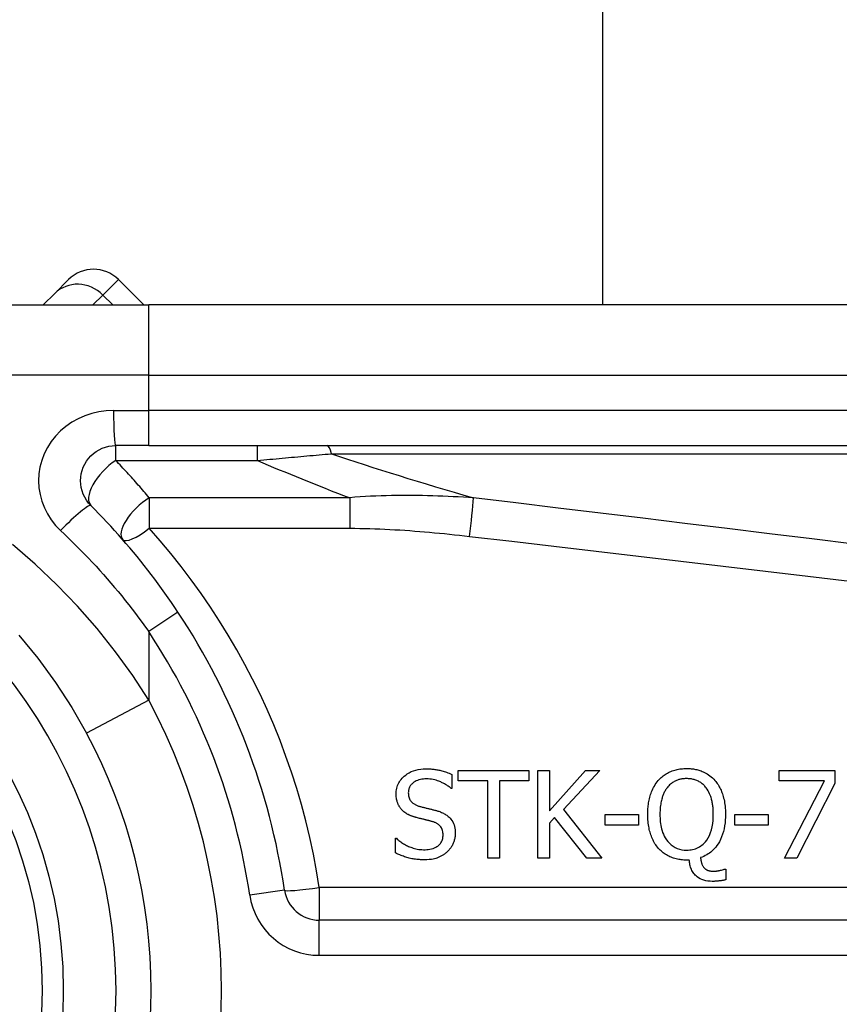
# Model space of a CAD drawing. Header units: inches. Extents: x 4 to 134, y 7 to 73.
# Tile 27 of 104: x 26.637 to 27.096, y 20.013 to 20.564. Entities that reach past the tile are written whole.
import ezdxf

# ---------------------------------------------------------------- set-up
doc = ezdxf.new("R2010")
doc.units = ezdxf.units.IN
doc.header["$MEASUREMENT"] = 0
doc.layers.add('Visible Edges(ANSI)', color=7, linetype='Continuous', lineweight=25)
doc.layers.add('Visible Tangent Edges(ANSI)', color=7, linetype='Continuous', lineweight=25)

msp = doc.modelspace()

# ---------------------------------------------------------------- linework, layer by layer
at = {"layer": 'Visible Edges(ANSI)'}
for p, q in [((26.9631516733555, 20.40428277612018), (26.9631516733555, 46.9395662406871)), ((26.65638026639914, 20.41070561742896), (26.66419470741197, 20.41852005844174)), ((26.70627083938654, 20.40428277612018), (26.69203355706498, 20.41852005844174)), ((26.65638026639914, 20.41070561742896), (26.64995742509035, 20.40428277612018)), ((26.47172522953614, 20.40428277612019), (26.70898524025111, 20.40428277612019)), ((27.35804931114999, 20.40428277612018), (26.7089852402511, 20.40428277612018)), ((26.70898524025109, 20.32554261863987), (26.69055672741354, 20.32554261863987)), ((26.70898524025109, 20.32554261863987), (27.35804931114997, 20.32554261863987)), ((26.87868531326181, 20.14135904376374), (26.87868531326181, 20.13354248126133)), ((26.8822346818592, 20.14367212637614), (26.92179618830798, 20.14367212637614)), ((26.8822346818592, 20.13784955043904), (26.8822346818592, 20.14367212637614)), ((26.92179618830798, 20.14367212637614), (26.92179618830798, 20.13784955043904)), ((26.9267812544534, 20.09445952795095), (26.9267812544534, 20.14367212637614)), ((26.9267812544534, 20.14367212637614), (26.93332166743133, 20.14367212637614)), ((26.93332166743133, 20.14367212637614), (26.93332166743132, 20.12105986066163)), ((26.93332166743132, 20.12105986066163), (26.95350122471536, 20.14367212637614)), ((26.96147733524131, 20.14367212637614), (26.94109837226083, 20.12169795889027)), ((26.95350122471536, 20.14367212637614), (26.96147733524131, 20.14367212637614)), ((27.0618965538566, 20.13788944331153), (27.0618965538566, 20.14367212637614)), ((27.0618965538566, 20.14367212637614), (27.0931230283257, 20.14367212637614)), ((27.0931230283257, 20.14367212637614), (27.0931230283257, 20.13629424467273)), ((26.89874523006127, 20.13784955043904), (26.8822346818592, 20.13784955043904)), ((26.89874523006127, 20.09445952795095), (26.89874523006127, 20.13784955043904)), ((26.92179618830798, 20.13784955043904), (26.9052856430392, 20.13784955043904)), ((26.9052856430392, 20.13784955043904), (26.9052856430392, 20.09445952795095)), ((27.08730047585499, 20.13788944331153), (27.0618965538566, 20.13788944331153)), ((27.06480784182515, 20.09445952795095), (27.08730047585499, 20.13788944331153)), ((27.0931230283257, 20.13629424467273), (27.07182680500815, 20.09445952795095)), ((26.87868531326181, 20.13354248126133), (26.87820674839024, 20.13354248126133)), ((26.94109837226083, 20.12169795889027), (26.9626737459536, 20.09445952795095)), ((26.96458801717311, 20.1130039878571), (26.96458801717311, 20.11898608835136)), ((26.96458801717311, 20.11898608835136), (26.98321223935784, 20.11898608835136)), ((26.98321223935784, 20.11898608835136), (26.98321223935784, 20.1130039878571)), ((27.03705097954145, 20.1130039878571), (27.03705097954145, 20.11898608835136)), ((27.03705097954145, 20.11898608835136), (27.05567518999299, 20.11898608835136)), ((27.05567518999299, 20.11898608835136), (27.05567518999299, 20.1130039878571)), ((26.93619306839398, 20.11735094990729), (26.93332166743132, 20.11412065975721)), ((26.93332166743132, 20.11412065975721), (26.93332166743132, 20.09445952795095)), ((26.95417919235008, 20.09445952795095), (26.93619306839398, 20.11735094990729)), ((26.98321223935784, 20.1130039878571), (26.96458801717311, 20.1130039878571)), ((27.05567518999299, 20.1130039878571), (27.03705097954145, 20.1130039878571)), ((26.84713979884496, 20.10562610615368), (26.84761836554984, 20.10562610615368)), ((26.84713979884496, 20.09741070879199), (26.84713979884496, 20.10562610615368)), ((26.9052856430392, 20.09445952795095), (26.89874523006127, 20.09445952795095)), ((26.93332166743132, 20.09445952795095), (26.9267812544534, 20.09445952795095)), ((26.9626737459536, 20.09445952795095), (26.95417919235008, 20.09445952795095)), ((27.01160718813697, 20.09342264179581), (27.01009172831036, 20.09342264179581)), ((27.07182680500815, 20.09445952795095), (27.06480784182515, 20.09445952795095)), ((27.03114865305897, 20.08835779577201), (27.03202602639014, 20.08835779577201)), ((27.03202602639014, 20.08835779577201), (27.03202602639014, 20.08241558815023)), ((27.45647450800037, 20.05978277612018), (26.80449396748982, 20.05978277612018))]:
    msp.add_line(p, q, dxfattribs=at)
at = {"layer": 'Visible Edges(ANSI)', "flags": 128}
for points in [[(26.67664143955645, 20.2919340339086), (26.67535632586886, 20.29335745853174), (26.67421766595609, 20.29490595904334), (26.67323282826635, 20.29656193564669), (26.67240915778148, 20.2983078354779), (26.67175403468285, 20.30012615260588), (26.67127481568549, 20.30199933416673), (26.67097885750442, 20.30390982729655), (26.67087352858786, 20.30584007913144), (26.67096591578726, 20.30777225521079), (26.67125562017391, 20.30968659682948), (26.6717340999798, 20.31156465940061), (26.67239237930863, 20.31338846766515), (26.67322154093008, 20.31514028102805), (26.67421262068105, 20.31680207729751), (26.6753566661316, 20.31835592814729), (26.67664473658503, 20.31978399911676), (26.67806829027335, 20.32107277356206), (26.67961533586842, 20.3222184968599), (26.68126938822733, 20.32321065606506), (26.68301384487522, 20.32403864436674), (26.68483209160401, 20.32469185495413), (26.68671042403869, 20.32516230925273), (26.68862791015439, 20.32544700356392), (26.69055673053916, 20.3255426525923)], [(26.72540101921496, 20.2322694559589), (26.72361517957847, 20.23494349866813), (26.72180599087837, 20.23760393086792), (26.71997368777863, 20.24025037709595), (26.71811852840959, 20.24288241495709), (26.71624073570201, 20.24549966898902), (26.71434057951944, 20.24810176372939), (26.71241829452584, 20.25068837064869), (26.71047412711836, 20.2532589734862), (26.70850832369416, 20.25581329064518), (26.70652118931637, 20.2583508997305), (26.70451301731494, 20.26087147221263), (26.70248414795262, 20.26337463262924), (26.70043488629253, 20.26586005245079), (26.69836553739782, 20.26832740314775), (26.69627642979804, 20.27077630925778), (26.69416788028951, 20.27320644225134), (26.69204020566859, 20.2756174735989), (26.68989378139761, 20.27800902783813), (26.68772894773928, 20.28038087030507), (26.68554608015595, 20.28273271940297), (26.68334553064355, 20.2850642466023), (26.68112765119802, 20.28737512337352), (26.67889284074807, 20.28966516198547), (26.67664143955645, 20.2919340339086)], [(26.63639830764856, 20.21939274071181), (26.64696400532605, 20.20646069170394), (26.65684692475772, 20.19295498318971), (26.66597536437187, 20.1789334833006), (26.67427759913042, 20.1644542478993)], [(26.84749872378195, 20.13047166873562), (26.84752022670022, 20.13127492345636), (26.84758585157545, 20.13207043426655), (26.8476972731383, 20.13285735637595), (26.84785616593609, 20.13363489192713), (26.84806420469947, 20.13440228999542), (26.84832306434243, 20.13515875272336), (26.8486335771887, 20.13590160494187), (26.84899059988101, 20.13661836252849), (26.84939159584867, 20.13730728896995), (26.84983491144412, 20.13796894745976), (26.85031889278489, 20.13860399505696), (26.85084188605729, 20.13921299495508), (26.85140789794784, 20.13980256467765), (26.85207239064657, 20.14042395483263), (26.85285518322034, 20.14107111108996), (26.85376298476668, 20.14172225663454), (26.85480250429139, 20.14235547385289), (26.85598045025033, 20.14294898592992), (26.85725874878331, 20.14346440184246), (26.85857320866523, 20.14387285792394), (26.85991920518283, 20.14417979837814), (26.86128658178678, 20.1443902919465), (26.86266521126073, 20.14451100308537), (26.86404915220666, 20.14454948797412)], [(26.86404915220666, 20.14454948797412), (26.86461752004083, 20.14454563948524), (26.86518563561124, 20.14453390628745), (26.86575337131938, 20.14451414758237), (26.86632060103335, 20.14448617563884), (26.86688720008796, 20.14444984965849), (26.86745304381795, 20.14440493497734), (26.86801800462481, 20.14435124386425), (26.86858195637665, 20.14428868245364), (26.86914477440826, 20.14421696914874), (26.86970633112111, 20.14413601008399), (26.87026650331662, 20.14404561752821), (26.87082516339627, 20.14394555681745), (26.87138218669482, 20.14383573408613), (26.87193772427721, 20.14371582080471), (26.87251164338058, 20.14358131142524), (26.87311447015, 20.14342826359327), (26.87374376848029, 20.14325522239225), (26.87439709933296, 20.14306068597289), (26.87507202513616, 20.14284319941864), (26.87576611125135, 20.14260126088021), (26.87647692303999, 20.14233332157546), (26.87720201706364, 20.14203802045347), (26.87793895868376, 20.14171371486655), (26.87868531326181, 20.14135904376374)], [(26.99425915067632, 20.1380090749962), (26.99475274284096, 20.13855720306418), (26.99526372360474, 20.13908336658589), (26.99579219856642, 20.13958737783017), (26.99633828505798, 20.14006918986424), (26.99690206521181, 20.14052852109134), (26.99748366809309, 20.14096532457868), (26.99808318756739, 20.1413794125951), (26.99870072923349, 20.14177059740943), (26.99933641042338, 20.14213873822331), (26.99999032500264, 20.14248369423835), (27.00065985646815, 20.1428041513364), (27.00134040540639, 20.1430983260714), (27.00203147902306, 20.14336659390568), (27.00273260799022, 20.14360923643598), (27.00344335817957, 20.14382667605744), (27.0041632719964, 20.144019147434), (27.00489185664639, 20.14418707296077), (27.00562612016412, 20.14433031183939), (27.00636413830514, 20.14444938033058), (27.00710537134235, 20.14454498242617), (27.00784926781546, 20.14461791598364), (27.00859532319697, 20.144669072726), (27.00934298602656, 20.14469915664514), (27.01009172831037, 20.14470901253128)], [(27.01009172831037, 20.14470901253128), (27.01072806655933, 20.14470192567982), (27.01136272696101, 20.1446802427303), (27.01199539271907, 20.1446435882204), (27.01262577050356, 20.14459149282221), (27.01325357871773, 20.1445235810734), (27.01387852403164, 20.14443933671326), (27.01450030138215, 20.14433833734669), (27.01511861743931, 20.14422016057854), (27.01573319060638, 20.14408433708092), (27.01634371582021, 20.1439304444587), (27.01694989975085, 20.14375801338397), (27.01755144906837, 20.1435666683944), (27.01814807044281, 20.14335589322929), (27.01873947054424, 20.14312531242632), (27.01935746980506, 20.14286051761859), (27.02003447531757, 20.14254203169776), (27.02075941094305, 20.14216619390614), (27.02152107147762, 20.14172943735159), (27.02230822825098, 20.14122814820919), (27.02310441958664, 20.14066293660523), (27.02387132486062, 20.14005590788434), (27.02460346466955, 20.13941109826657), (27.02530102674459, 20.13872878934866), (27.0259641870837, 20.1380090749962)], [(26.8644878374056, 20.13888648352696), (26.86363440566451, 20.13886695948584), (26.86278151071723, 20.13880538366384), (26.86193372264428, 20.13869720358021), (26.86109560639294, 20.13853777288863), (26.86027172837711, 20.13832253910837), (26.85946665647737, 20.13804690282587), (26.85871849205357, 20.13772306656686), (26.85806299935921, 20.1373760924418), (26.85749553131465, 20.13701865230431), (26.85701141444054, 20.13666318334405), (26.85660597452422, 20.13632231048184), (26.85626966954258, 20.1360034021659), (26.85596335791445, 20.13567590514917), (26.85568020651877, 20.13533207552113), (26.85542112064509, 20.13497158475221), (26.85518700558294, 20.1345940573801), (26.85497876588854, 20.13419907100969), (26.85479768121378, 20.13378718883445), (26.85464651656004, 20.13336460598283), (26.85452497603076, 20.13293282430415), (26.85443226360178, 20.13249254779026), (26.85436787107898, 20.13204748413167), (26.85433042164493, 20.13159955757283), (26.85431829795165, 20.13114965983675)], [(26.87820674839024, 20.13354248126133), (26.87784467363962, 20.13386383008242), (26.87747262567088, 20.13417485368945), (26.8770912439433, 20.134475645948), (26.87670117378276, 20.13476644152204), (26.87630306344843, 20.13504747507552), (26.8758975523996, 20.13531888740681), (26.87548528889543, 20.13558091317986), (26.87506691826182, 20.13583374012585), (26.87464308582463, 20.13607750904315), (26.87421443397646, 20.1363124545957), (26.87378160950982, 20.13653881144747), (26.87334525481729, 20.13675667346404), (26.87290601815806, 20.13696632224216), (26.87246406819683, 20.13716813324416), (26.87196822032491, 20.13738322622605), (26.87138494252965, 20.1376177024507), (26.87071614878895, 20.13786062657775), (26.86996374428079, 20.13810096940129), (26.86912964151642, 20.13832774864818), (26.86822182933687, 20.13852880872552), (26.86729581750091, 20.13868640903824), (26.86636469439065, 20.13879801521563), (26.86542864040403, 20.13886447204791), (26.8644878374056, 20.13888648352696)], [(26.98835682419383, 20.11902593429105), (26.98836325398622, 20.11982491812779), (26.98838305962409, 20.12062667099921), (26.98841702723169, 20.12143025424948), (26.98846590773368, 20.12223468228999), (26.98853049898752, 20.12303896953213), (26.98861156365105, 20.12384227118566), (26.98870986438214, 20.12464350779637), (26.98882619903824, 20.12544183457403), (26.98896131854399, 20.12623621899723), (26.98911602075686, 20.12702576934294), (26.98929105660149, 20.12780945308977), (26.98948721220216, 20.12858637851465), (26.98970526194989, 20.1293556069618), (26.98994610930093, 20.13011671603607), (26.99021454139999, 20.13088646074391), (26.99051407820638, 20.13166986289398), (26.99084662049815, 20.13246349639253), (26.99121408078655, 20.13326374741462), (26.99161837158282, 20.13406718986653), (26.99206139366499, 20.13487030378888), (26.9925450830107, 20.13566956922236), (26.9930713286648, 20.13646141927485), (26.99364204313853, 20.13724242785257), (26.99425915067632, 20.1380090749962)], [(27.01013160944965, 20.13904600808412), (27.00968916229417, 20.13904112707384), (27.00924705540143, 20.13902615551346), (27.00880566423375, 20.13900071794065), (27.00836537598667, 20.13896434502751), (27.0079265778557, 20.1389165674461), (27.00748965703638, 20.13885691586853), (27.00705498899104, 20.13878492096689), (27.0066229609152, 20.13870020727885), (27.00619396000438, 20.13860230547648), (27.00576837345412, 20.13849074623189), (27.00534657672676, 20.13836506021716), (27.004928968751, 20.13822482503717), (27.00451593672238, 20.13806957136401), (27.00409640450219, 20.13789390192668), (27.00364687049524, 20.13768368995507), (27.00316995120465, 20.13743372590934), (27.00266923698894, 20.13713903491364), (27.00214832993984, 20.13679468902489), (27.00161085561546, 20.13639571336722), (27.00108006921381, 20.13595435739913), (27.00057475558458, 20.1354862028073), (27.00009418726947, 20.13499326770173), (26.99963762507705, 20.13447761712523), (26.99920432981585, 20.13394126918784)], [(27.02101899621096, 20.13394126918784), (27.02069512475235, 20.13434888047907), (27.02035814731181, 20.13474236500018), (27.02000781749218, 20.1351213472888), (27.01964391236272, 20.13548540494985), (27.01926623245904, 20.13583416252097), (27.01887451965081, 20.13616719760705), (27.01846857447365, 20.13648413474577), (27.01804816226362, 20.13678459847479), (27.01761306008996, 20.13706821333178), (27.01716318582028, 20.13733441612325), (27.01670182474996, 20.13758114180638), (27.01623099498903, 20.1378077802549), (27.01575142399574, 20.13801442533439), (27.01526382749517, 20.13820135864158), (27.01476889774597, 20.13836876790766), (27.01426737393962, 20.13851688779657), (27.01376006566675, 20.13864581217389), (27.01324890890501, 20.138755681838), (27.01273468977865, 20.13884696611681), (27.01221781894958, 20.1389202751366), (27.01169867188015, 20.13897617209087), (27.01117765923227, 20.13901536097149), (27.01065517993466, 20.13903845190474), (27.01013160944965, 20.13904600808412)], [(27.0259641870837, 20.1380090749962), (27.02642560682, 20.13745386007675), (27.02686445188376, 20.13688306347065), (27.02728127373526, 20.1362975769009), (27.02767663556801, 20.13569824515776), (27.0280510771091, 20.13508591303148), (27.02840517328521, 20.13446142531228), (27.02873945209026, 20.13382562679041), (27.02905447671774, 20.13317931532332), (27.02935081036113, 20.13252342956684), (27.02962899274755, 20.13185872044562), (27.02989003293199, 20.13118485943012), (27.03014043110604, 20.13048419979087), (27.03038085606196, 20.1297496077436), (27.03060954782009, 20.12897958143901), (27.03082475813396, 20.12817280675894), (27.0310247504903, 20.12732782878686), (27.03120775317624, 20.12644328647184), (27.0313720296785, 20.12551777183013), (27.03151583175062, 20.124549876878), (27.03163741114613, 20.12353824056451), (27.03173501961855, 20.12248140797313), (27.03180689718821, 20.12137801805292), (27.03185130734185, 20.12022666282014), (27.03186650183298, 20.11902593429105)], [(26.85068916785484, 20.1215783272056), (26.85048803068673, 20.12180116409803), (26.85029370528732, 20.12202831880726), (26.85010613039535, 20.12225969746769), (26.84992524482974, 20.12249525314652), (26.84975098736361, 20.12273493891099), (26.84958329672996, 20.12297866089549), (26.84942211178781, 20.12322641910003), (26.84926737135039, 20.12347811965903), (26.84911901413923, 20.12373376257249), (26.84897697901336, 20.12399320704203), (26.8488412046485, 20.12425645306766), (26.84871162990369, 20.12452345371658), (26.8485881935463, 20.12479411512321), (26.84847083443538, 20.12506843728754), (26.84835949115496, 20.12534632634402), (26.84824538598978, 20.1256527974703), (26.84812136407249, 20.12602065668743), (26.84799362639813, 20.12645192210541), (26.84786841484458, 20.12694833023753), (26.84775197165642, 20.12751171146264), (26.84765053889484, 20.12814394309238), (26.84757035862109, 20.12884680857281), (26.84751767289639, 20.12962209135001), (26.84749872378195, 20.13047166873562)], [(26.85431829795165, 20.13114965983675), (26.85433411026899, 20.1305535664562), (26.85438412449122, 20.12995897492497), (26.8544722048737, 20.12936935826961), (26.85460221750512, 20.12878842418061), (26.85477802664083, 20.12821969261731), (26.85499981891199, 20.12767466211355), (26.85524937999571, 20.12719036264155), (26.85551664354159, 20.12676632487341), (26.85579331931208, 20.12639710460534), (26.85607111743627, 20.12607730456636), (26.85634460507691, 20.12579889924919), (26.85662780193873, 20.12553987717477), (26.85692329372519, 20.12529606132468), (26.85723030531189, 20.12506698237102), (26.85754806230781, 20.12485217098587), (26.85787578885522, 20.12465120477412), (26.85821270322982, 20.12446361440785), (26.85855759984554, 20.1242891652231), (26.85890935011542, 20.12412743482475), (26.85926704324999, 20.12397795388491), (26.85962977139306, 20.12384020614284), (26.85999662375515, 20.12371372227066), (26.86036669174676, 20.12359803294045), (26.86073906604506, 20.12349257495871)], [(26.99920432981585, 20.13394126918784), (26.99890306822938, 20.13353867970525), (26.99861693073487, 20.13312576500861), (26.99834549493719, 20.13270327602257), (26.998088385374, 20.13227196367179), (26.997845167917, 20.13183248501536), (26.99761546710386, 20.13138554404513), (26.99739886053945, 20.13093193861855), (26.99719493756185, 20.13047227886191), (26.99700331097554, 20.13000731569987), (26.99682358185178, 20.1295377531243), (26.99665531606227, 20.12906434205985), (26.99649410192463, 20.12857595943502), (26.99633224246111, 20.12804651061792), (26.99617181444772, 20.127473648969), (26.99601522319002, 20.12685582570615), (26.99586488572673, 20.12619153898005), (26.9957232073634, 20.12547933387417), (26.9955925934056, 20.1247176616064), (26.99547546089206, 20.12390511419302), (26.99537422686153, 20.12304009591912), (26.99529129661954, 20.12212119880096), (26.99522907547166, 20.12114682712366), (26.99518996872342, 20.12011561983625), (26.99517640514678, 20.11902593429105)], [(27.02504693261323, 20.11902593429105), (27.02504356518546, 20.11957626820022), (27.02503321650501, 20.1201286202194), (27.02501555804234, 20.12068242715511), (27.02499022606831, 20.12123726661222), (27.02495688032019, 20.12179271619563), (27.02491515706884, 20.12234821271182), (27.02486471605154, 20.12290333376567), (27.02480520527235, 20.12345761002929), (27.02473627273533, 20.12401052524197), (27.02465757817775, 20.12456161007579), (27.02456876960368, 20.12511044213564), (27.02446949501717, 20.1256565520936), (27.02435939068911, 20.12619937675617), (27.02423812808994, 20.12673854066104), (27.02410535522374, 20.1272734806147), (27.02396020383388, 20.12780583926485), (27.02378394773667, 20.12839935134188), (27.02356348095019, 20.12907344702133), (27.02329355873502, 20.12981254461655), (27.02296895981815, 20.13060115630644), (27.02258442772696, 20.13142384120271), (27.02213475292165, 20.13226506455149), (27.02161467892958, 20.1331093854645), (27.02101899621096, 20.13394126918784)], [(26.85882479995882, 20.11723131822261), (26.85853677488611, 20.11730936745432), (26.85824913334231, 20.11739051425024), (26.85796201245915, 20.11747480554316), (26.8576755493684, 20.1175622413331), (26.8573898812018, 20.1176530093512), (26.85710514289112, 20.11774710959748), (26.85682147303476, 20.11784458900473), (26.85653900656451, 20.11794549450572), (26.85625788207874, 20.11805001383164), (26.85597823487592, 20.11815810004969), (26.85570020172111, 20.11826980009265), (26.85542392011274, 20.1183853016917), (26.85514952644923, 20.11850455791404), (26.854877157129, 20.11862770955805), (26.85460694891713, 20.11875475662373), (26.85433903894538, 20.11888579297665), (26.85405514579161, 20.11903072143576), (26.8537060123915, 20.11922023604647), (26.85329738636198, 20.11946057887), (26.85283861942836, 20.11975611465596), (26.85233906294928, 20.12011120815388), (26.85180806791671, 20.12053036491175), (26.85125498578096, 20.12101794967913), (26.85068916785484, 20.1215783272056)], [(26.86073906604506, 20.12349257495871), (26.86119590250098, 20.12337069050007), (26.86164981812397, 20.12325162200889), (26.86210077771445, 20.12313513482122), (26.86254874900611, 20.12302104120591), (26.86299369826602, 20.12290910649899), (26.86343559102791, 20.1227991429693), (26.86387439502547, 20.12269086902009), (26.86431007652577, 20.12258409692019), (26.86474260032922, 20.12247863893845), (26.86517193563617, 20.12237421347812), (26.86559804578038, 20.12227063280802), (26.86602089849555, 20.12216766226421), (26.86644046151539, 20.12206511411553), (26.8668566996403, 20.12196275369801), (26.86726957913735, 20.12186029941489), (26.86767906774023, 20.12175765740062), (26.86808513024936, 20.12165449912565), (26.86848773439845, 20.12155058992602), (26.86888684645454, 20.12144583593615), (26.86928243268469, 20.1213399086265), (26.86967445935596, 20.1212326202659), (26.87006289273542, 20.12112373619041), (26.8704476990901, 20.12101302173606), (26.87082884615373, 20.12090033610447)], [(26.87082884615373, 20.12090033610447), (26.87135476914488, 20.12073217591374), (26.87187840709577, 20.12055063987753), (26.87239839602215, 20.12035516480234), (26.87291336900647, 20.12014514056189), (26.8734219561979, 20.1199199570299), (26.87392279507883, 20.11967895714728), (26.87441451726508, 20.11942162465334), (26.87489575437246, 20.119147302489), (26.87536514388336, 20.11885538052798), (26.87582131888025, 20.11854524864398), (26.87626291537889, 20.11821629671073), (26.87671667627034, 20.11784350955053), (26.87719979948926, 20.11739929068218), (26.87769881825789, 20.11687767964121), (26.87820025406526, 20.11627266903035), (26.87869064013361, 20.11557811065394), (26.87915541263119, 20.11479010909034), (26.87955935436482, 20.11395278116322), (26.87989272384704, 20.11308766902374), (26.88015833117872, 20.11219664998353), (26.88035843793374, 20.11128469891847), (26.88049556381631, 20.11036167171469), (26.88057436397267, 20.10943141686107), (26.88059958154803, 20.10849750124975)], [(26.99421926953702, 20.10012257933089), (26.99372430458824, 20.1007183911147), (26.99325538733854, 20.10133147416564), (26.99281190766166, 20.10196084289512), (26.99239319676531, 20.10260574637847), (26.99199863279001, 20.10326529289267), (26.99162758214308, 20.10393859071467), (26.99127938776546, 20.10462488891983), (26.99095342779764, 20.10532320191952), (26.99064905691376, 20.10603273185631), (26.99036564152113, 20.10675263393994), (26.9901008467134, 20.10748708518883), (26.98985301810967, 20.10824124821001), (26.98962258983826, 20.10901568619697), (26.9894099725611, 20.1098109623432), (26.9892155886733, 20.11062754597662), (26.9890398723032, 20.11146600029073), (26.98888324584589, 20.11232688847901), (26.98874611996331, 20.11321072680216), (26.98862894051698, 20.11411807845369), (26.98853210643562, 20.11504941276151), (26.98845605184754, 20.11600533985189), (26.98840121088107, 20.11698637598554), (26.98836799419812, 20.11799308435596), (26.98835682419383, 20.11902593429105)], [(26.99517640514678, 20.11902593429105), (26.99518788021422, 20.118008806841), (26.99522394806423, 20.11698365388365), (26.99528699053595, 20.11595380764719), (26.99537941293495, 20.11492269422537), (26.99550363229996, 20.11389369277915), (26.99566205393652, 20.11287022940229), (26.995857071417, 20.11185563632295), (26.99609109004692, 20.1108533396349), (26.99636652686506, 20.1098667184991), (26.99668578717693, 20.10889915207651), (26.99706461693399, 20.10792224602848), (26.99752635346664, 20.10691126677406), (26.99808249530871, 20.10588137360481), (26.99874454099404, 20.10484777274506), (26.99952398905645, 20.10382557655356), (27.00042473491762, 20.10283796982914), (27.00141011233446, 20.10194366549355), (27.00247597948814, 20.10115660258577), (27.00362518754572, 20.10048264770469), (27.00485236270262, 20.099930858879), (27.00612816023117, 20.09951296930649), (27.00744490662, 20.09922400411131), (27.00878301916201, 20.09905851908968), (27.01013160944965, 20.09900590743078)], [(27.01013160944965, 20.09900590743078), (27.01097285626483, 20.09902608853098), (27.01180823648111, 20.0990881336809), (27.01263623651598, 20.09919443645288), (27.01345536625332, 20.09934739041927), (27.01426413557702, 20.09954934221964), (27.01506103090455, 20.09980263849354), (27.01584394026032, 20.10010939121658), (27.01660003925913, 20.10046598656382), (27.0173250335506, 20.10086979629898), (27.01801941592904, 20.1013199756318), (27.01868364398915, 20.10181549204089), (27.01931816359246, 20.10235554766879), (27.01993406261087, 20.10294920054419), (27.02061631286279, 20.10369505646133), (27.02135427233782, 20.10463784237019), (27.02211200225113, 20.10580186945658), (27.02285357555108, 20.10721140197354), (27.02351154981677, 20.10880594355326), (27.02403170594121, 20.11045464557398), (27.02442751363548, 20.11213671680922), (27.02471395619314, 20.11383939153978), (27.02490575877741, 20.11556431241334), (27.02501334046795, 20.11729796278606), (27.02504693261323, 20.11902593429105)], [(27.03186650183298, 20.11902593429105), (27.03183950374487, 20.11742116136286), (27.03175463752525, 20.11581099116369), (27.03160613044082, 20.11420190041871), (27.03138820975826, 20.11260027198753), (27.03109506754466, 20.11101253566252), (27.03072095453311, 20.10944521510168), (27.0302600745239, 20.10790469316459), (27.02970779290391, 20.10640016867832), (27.02909156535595, 20.10500349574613), (27.02843528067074, 20.10373945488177), (27.0277526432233, 20.10260255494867), (27.02705733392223, 20.1015870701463), (27.02636303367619, 20.1006875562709), (27.02568342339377, 20.09989828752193), (27.02502513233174, 20.09920701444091), (27.02434599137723, 20.09856192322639), (27.02363626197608, 20.09795372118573), (27.02289558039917, 20.09738297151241), (27.02212359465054, 20.09685019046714), (27.02132266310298, 20.09635753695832), (27.02049980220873, 20.09590885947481), (27.01965599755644, 20.09550340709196), (27.01879194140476, 20.09514024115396), (27.01790831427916, 20.09481846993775)], [(26.86771816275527, 20.11499802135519), (26.8673494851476, 20.11510089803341), (26.86700247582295, 20.11519640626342), (26.86667416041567, 20.11528553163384), (26.86636156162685, 20.11536907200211), (26.86606169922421, 20.11544796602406), (26.86577159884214, 20.11552310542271), (26.8654882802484, 20.11559528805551), (26.86520877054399, 20.1156654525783), (26.86493008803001, 20.11573444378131), (26.86464925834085, 20.11580320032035), (26.8643633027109, 20.11587256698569), (26.86406924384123, 20.11594343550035), (26.86376410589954, 20.11601669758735), (26.86344491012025, 20.11609319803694), (26.86310867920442, 20.11617382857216), (26.86275243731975, 20.11625952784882), (26.86237320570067, 20.11635109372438), (26.86196800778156, 20.11644941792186), (26.86153386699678, 20.11655543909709), (26.86106780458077, 20.11667000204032), (26.86056684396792, 20.11679399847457), (26.86002800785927, 20.11692827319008), (26.85944831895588, 20.11707376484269), (26.85882479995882, 20.11723131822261)], [(26.87378000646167, 20.10746061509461), (26.87376340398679, 20.10807815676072), (26.87371083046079, 20.10869410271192), (26.87361813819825, 20.10930455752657), (26.87348118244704, 20.10990553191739), (26.8732958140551, 20.11049327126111), (26.87306360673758, 20.11105177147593), (26.87280621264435, 20.11154137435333), (26.87253580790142, 20.11196330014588), (26.87226337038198, 20.11232186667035), (26.87199988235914, 20.11262153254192), (26.8717486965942, 20.11287384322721), (26.87148727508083, 20.11310902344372), (26.87121411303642, 20.11333031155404), (26.87093033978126, 20.11353822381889), (26.87063708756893, 20.11373322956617), (26.87033548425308, 20.11391579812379), (26.8700265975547, 20.11408644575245), (26.86971068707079, 20.11424611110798), (26.86938849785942, 20.11439526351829), (26.86906102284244, 20.1145343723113), (26.86872925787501, 20.11466381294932), (26.86839419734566, 20.11478396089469), (26.86805683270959, 20.11489523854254), (26.86771816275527, 20.11499802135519)], [(26.88059958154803, 20.10849750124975), (26.8805911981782, 20.10800686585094), (26.88056614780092, 20.10751937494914), (26.88052458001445, 20.10703498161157), (26.88046663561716, 20.10655368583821), (26.88039246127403, 20.10607548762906), (26.88030220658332, 20.10560038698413), (26.88019601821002, 20.10512833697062), (26.88007403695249, 20.10465933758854), (26.87993641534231, 20.10419338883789), (26.87978329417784, 20.10373049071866), (26.87961482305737, 20.10327059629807), (26.87943129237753, 20.10281403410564), (26.8792344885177, 20.10236549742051), (26.87902444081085, 20.10192597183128), (26.87880055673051, 20.101495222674), (26.87856223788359, 20.10107292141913), (26.8783088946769, 20.10065869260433), (26.87803993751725, 20.10025230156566), (26.87775636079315, 20.09985576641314), (26.87745912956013, 20.09947096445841), (26.87714820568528, 20.09909780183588), (26.87682355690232, 20.09873637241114), (26.87648515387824, 20.09838667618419), (26.87613295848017, 20.09804876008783)], [(26.84761836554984, 20.10562610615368), (26.84808997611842, 20.10519488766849), (26.8485707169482, 20.10477770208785), (26.8490605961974, 20.10437459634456), (26.84955962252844, 20.10398557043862), (26.85006780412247, 20.10361057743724), (26.85058514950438, 20.103249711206), (26.85111166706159, 20.1029029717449), (26.8516473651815, 20.10257035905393), (26.85219225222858, 20.10225187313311), (26.85274633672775, 20.10194751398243), (26.85330962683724, 20.10165737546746), (26.85388213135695, 20.10138136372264), (26.85446385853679, 20.10111961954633), (26.85505547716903, 20.10087172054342), (26.85567839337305, 20.10062903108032), (26.85634126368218, 20.10039098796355), (26.85704183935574, 20.10016256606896), (26.85777787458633, 20.09994864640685), (26.85854712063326, 20.09975415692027), (26.85934732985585, 20.09958402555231), (26.86017625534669, 20.09944318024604), (26.86103165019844, 20.09933645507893), (26.86191126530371, 20.09926882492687), (26.86281285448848, 20.09924521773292)], [(26.86281285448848, 20.09924521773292), (26.86370570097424, 20.09926112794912), (26.86460805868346, 20.09931251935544), (26.86551173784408, 20.09940488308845), (26.86640855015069, 20.09954361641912), (26.86729030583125, 20.09973416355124), (26.86814881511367, 20.09998206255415), (26.86895166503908, 20.1002823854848), (26.86964907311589, 20.10061039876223), (26.87024921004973, 20.10095549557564), (26.8707620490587, 20.10130763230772), (26.87119756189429, 20.10165681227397), (26.87157440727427, 20.10200186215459), (26.87192363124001, 20.10236488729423), (26.87224616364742, 20.10274799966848), (26.87254096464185, 20.10315176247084), (26.87280699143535, 20.10357659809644), (26.87304319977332, 20.10402302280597), (26.87324679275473, 20.10448714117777), (26.8734158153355, 20.10496299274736), (26.87355133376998, 20.10545006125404), (26.87365428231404, 20.10594679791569), (26.87372544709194, 20.10644850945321), (26.87376669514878, 20.1069535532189), (26.87378000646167, 20.10746061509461)], [(26.86329142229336, 20.09358216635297), (26.86259948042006, 20.09358695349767), (26.86190044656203, 20.09360187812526), (26.86119598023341, 20.09362783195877), (26.86048774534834, 20.09366575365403), (26.85977740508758, 20.09371653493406), (26.85906662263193, 20.09378102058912), (26.85835706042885, 20.09386019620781), (26.85765038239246, 20.09395485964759), (26.85694825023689, 20.09406599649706), (26.85625232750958, 20.09419449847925), (26.85556427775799, 20.09434121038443), (26.85488576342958, 20.09450707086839), (26.85421844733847, 20.0946929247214), (26.85355873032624, 20.09489393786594), (26.85290145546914, 20.09510396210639), (26.85224688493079, 20.09532299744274), (26.85159528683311, 20.09555113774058), (26.850946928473, 20.09578852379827), (26.85030207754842, 20.09603520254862), (26.84966100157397, 20.0962912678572), (26.84902396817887, 20.0965567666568), (26.84839124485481, 20.09683174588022), (26.8477630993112, 20.09711639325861), (26.84713979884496, 20.09741070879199)], [(26.87613295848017, 20.09804876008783), (26.87583366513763, 20.09778114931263), (26.87552936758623, 20.09752147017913), (26.87522007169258, 20.09726981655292), (26.87490578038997, 20.09702614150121), (26.87458649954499, 20.0967903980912), (26.87426223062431, 20.09656268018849), (26.87393297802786, 20.09634289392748), (26.87359874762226, 20.09613103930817), (26.87325953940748, 20.09592716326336), (26.87291536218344, 20.09573121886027), (26.8725662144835, 20.09554325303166), (26.87221210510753, 20.09536317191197), (26.87185303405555, 20.09519106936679), (26.8714890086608, 20.09502685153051), (26.87112002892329, 20.09487056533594), (26.87074539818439, 20.09472192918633), (26.87029846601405, 20.09455879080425), (26.86972962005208, 20.09437608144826), (26.86903055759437, 20.09418656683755), (26.8681929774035, 20.09400296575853), (26.86720857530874, 20.0938379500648), (26.86606905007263, 20.09370433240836), (26.86476610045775, 20.09361483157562), (26.86329142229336, 20.09358216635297)], [(27.01009172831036, 20.09342264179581), (27.00934790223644, 20.09343221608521), (27.0086062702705, 20.09346140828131), (27.00786731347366, 20.09351092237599), (27.00713148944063, 20.0935814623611), (27.00639930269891, 20.09367373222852), (27.00567121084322, 20.09378838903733), (27.00494771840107, 20.09392623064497), (27.00422928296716, 20.09408786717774), (27.00351640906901, 20.09427400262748), (27.00280955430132, 20.09448538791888), (27.00210921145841, 20.09472272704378), (27.00141586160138, 20.09498667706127), (27.00073110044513, 20.09527747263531), (27.00005871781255, 20.09559412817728), (26.99939954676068, 20.09593659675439), (26.99875422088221, 20.0963050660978), (26.99812339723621, 20.09669967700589), (26.99750768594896, 20.09712052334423), (26.99690943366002, 20.09756629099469), (26.99633156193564, 20.09803444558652), (26.99577387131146, 20.09852456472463), (26.99523609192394, 20.09903617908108), (26.99471797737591, 20.09956900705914), (26.99421926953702, 20.10012257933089)], [(27.02436896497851, 20.08149833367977), (27.02320100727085, 20.08153409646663), (27.02204054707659, 20.08164673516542), (27.02089422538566, 20.08184432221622), (27.01976864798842, 20.08213493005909), (27.01867076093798, 20.08252658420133), (27.0176670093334, 20.08299464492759), (27.01679863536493, 20.08350048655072), (27.01605810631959, 20.08402083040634), (27.01543790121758, 20.08453249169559), (27.01492914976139, 20.08501369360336), (27.01447953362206, 20.08549710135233), (27.01406482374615, 20.08600453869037), (27.01368441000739, 20.08653544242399), (27.01333769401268, 20.08708934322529), (27.01302406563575, 20.08766567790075), (27.01274292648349, 20.0882638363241), (27.01249516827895, 20.08887935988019), (27.01228100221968, 20.08950675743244), (27.0120987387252, 20.09014429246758), (27.01194671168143, 20.09079018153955), (27.01182323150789, 20.09144268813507), (27.01172660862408, 20.09210012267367), (27.01165515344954, 20.09276065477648), (27.01160718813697, 20.09342264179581)], [(27.01790831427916, 20.09481846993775), (27.01792729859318, 20.09461290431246), (27.01794858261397, 20.09440715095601), (27.01797222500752, 20.09420130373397), (27.01799831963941, 20.09399550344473), (27.01802691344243, 20.09378984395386), (27.01805810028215, 20.09358437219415), (27.01809193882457, 20.09337927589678), (27.01812851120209, 20.09317460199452), (27.01816787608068, 20.09297049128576), (27.01821012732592, 20.09276699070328), (27.01825532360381, 20.09256424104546), (27.01830354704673, 20.09236233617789), (27.01835485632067, 20.09216141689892), (27.018409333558, 20.09196153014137), (27.01846704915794, 20.09176281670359), (27.01852807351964, 20.09156537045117), (27.01859747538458, 20.09135482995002), (27.01868983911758, 20.09109660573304), (27.01880726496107, 20.09080027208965), (27.018950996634, 20.09047779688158), (27.01912224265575, 20.09014147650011), (27.01931809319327, 20.08980952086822), (27.01953770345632, 20.08949239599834), (27.01978270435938, 20.08919531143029)], [(27.01978270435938, 20.08919531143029), (27.01993845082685, 20.0890258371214), (27.02009967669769, 20.0888634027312), (27.02026646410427, 20.08870819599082), (27.02043887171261, 20.08856031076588), (27.02061694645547, 20.08841979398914), (27.02080077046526, 20.08828683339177), (27.02099039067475, 20.08816147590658), (27.02118588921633, 20.08804386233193), (27.0213873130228, 20.08793413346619), (27.02159468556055, 20.08783238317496), (27.02180826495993, 20.08773889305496), (27.02202994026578, 20.08765347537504), (27.02226182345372, 20.08757589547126), (27.02250606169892, 20.08750587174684), (27.02276474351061, 20.08744312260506), (27.02304002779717, 20.08738741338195), (27.02333143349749, 20.08733888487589), (27.02362946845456, 20.08729871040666), (27.02393156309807, 20.08726637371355), (27.02423609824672, 20.08724131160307), (27.02454143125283, 20.08722286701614), (27.02484590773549, 20.08721047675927), (27.02514788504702, 20.08720348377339), (27.02544573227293, 20.0872012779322)], [(27.02544573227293, 20.0872012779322), (27.02561396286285, 20.08720296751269), (27.0257836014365, 20.08720789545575), (27.02595441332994, 20.08721592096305), (27.02612622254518, 20.08722695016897), (27.02629880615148, 20.08724079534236), (27.02647195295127, 20.08725731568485), (27.02664548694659, 20.08727637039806), (27.02681917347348, 20.08729777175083), (27.02699281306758, 20.08732147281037), (27.02716620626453, 20.08734723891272), (27.02733915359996, 20.08737497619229), (27.02751143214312, 20.08740449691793), (27.02768284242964, 20.08743566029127), (27.02785318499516, 20.0874683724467), (27.02802223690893, 20.08750249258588), (27.02818982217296, 20.08753778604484), (27.02835570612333, 20.08757415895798), (27.02851970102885, 20.08761147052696), (27.02873946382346, 20.08766281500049), (27.0291162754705, 20.0877535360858), (27.0296005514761, 20.08787659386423), (27.03013734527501, 20.0880238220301), (27.03067169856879, 20.08818696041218), (27.03114865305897, 20.08835779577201)], [(27.03202602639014, 20.08241558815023), (27.03162702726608, 20.08232106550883), (27.03123387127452, 20.08223358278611), (27.03084762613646, 20.0821529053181), (27.03046935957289, 20.08207875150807), (27.03010011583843, 20.08201088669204), (27.02974095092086, 20.08194902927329), (27.0293929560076, 20.08189289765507), (27.02905716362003, 20.08184221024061), (27.02873462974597, 20.08179673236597), (27.02842644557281, 20.0817562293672), (27.02813320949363, 20.08172032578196), (27.02784459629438, 20.08168761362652), (27.02755583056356, 20.0816574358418), (27.02726690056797, 20.08162993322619), (27.02697781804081, 20.08160496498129), (27.02668857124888, 20.0815826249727), (27.02639917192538, 20.08156291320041), (27.02610960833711, 20.08154582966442), (27.02581989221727, 20.08153132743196), (27.02553002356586, 20.08151945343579), (27.02523999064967, 20.08151025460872), (27.02494980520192, 20.08150363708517), (27.0246594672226, 20.08149969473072), (27.02436896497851, 20.08149833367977)]]:
    msp.add_lwpolyline(points, dxfattribs=at)
at = {"layer": 'Visible Edges(ANSI)'}
msp.add_circle((26.40529340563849, 20.02042450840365), 0.255905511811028, dxfattribs=at)
for centre, radius, start, end in [((26.67811413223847, 20.40460063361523), 0.0196850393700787, 45, 134.9999999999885), ((26.40529340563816, 20.02042450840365), 0.3838582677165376, 8.413272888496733, 33.49631046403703), ((26.40529340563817, 20.02042450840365), 0.3051181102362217, 331.8328222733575, 28.1671777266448), ((26.80449396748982, 20.07946781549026), 0.0196850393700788, 188.4132728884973, 270)]:
    msp.add_arc(centre, radius, start, end, dxfattribs=at)
at = {"layer": 'Visible Tangent Edges(ANSI)'}
for p, q in [((26.69203355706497, 20.41852005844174), (26.6833508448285, 20.40983734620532)), ((26.67779627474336, 20.40428277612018), (26.68335084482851, 20.40983734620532)), ((26.68335084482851, 20.40983734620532), (26.68890541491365, 20.40428277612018)), ((26.70898524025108, 20.36491269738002), (26.7089852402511, 20.40428277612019)), ((26.70898524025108, 20.36491269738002), (26.43783094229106, 20.36491269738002)), ((26.70898524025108, 20.36491269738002), (27.35804931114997, 20.36491269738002)), ((26.70898524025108, 20.34522765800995), (26.70898524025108, 20.36491269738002)), ((26.68932815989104, 20.34522765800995), (26.70898524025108, 20.34522765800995)), ((26.70898524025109, 20.32554261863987), (26.70898524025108, 20.34522765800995)), ((27.35804931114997, 20.34522765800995), (26.70898524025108, 20.34522765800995)), ((26.69055672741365, 20.31719976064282), (26.69055672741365, 20.32554261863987)), ((26.76990550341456, 20.31719976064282), (26.76990550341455, 20.32554261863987)), ((26.69055672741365, 20.31719976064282), (26.76990550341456, 20.31719976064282)), ((26.81123486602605, 20.32094776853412), (27.36037167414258, 20.32094776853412)), ((26.82153124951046, 20.29631535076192), (26.70933003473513, 20.29631535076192)), ((26.7093300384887, 20.29631533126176), (26.7093300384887, 20.27921616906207)), ((26.82153125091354, 20.29631533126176), (26.82153125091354, 20.27921616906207)), ((26.70933003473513, 20.2792161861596), (26.82153124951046, 20.2792161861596)), ((26.72540101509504, 20.23226947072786), (26.70898524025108, 20.2214056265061)), ((26.70898524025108, 20.2214056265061), (26.70898524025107, 20.18303872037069)), ((26.70898524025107, 20.18303872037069), (26.67427760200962, 20.16445423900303)), ((26.78502076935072, 20.07658765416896), (26.7655475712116, 20.07370749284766)), ((26.80449396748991, 20.07807706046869), (26.8044939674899, 20.05978277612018)), ((27.45647449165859, 20.07807707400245), (26.80449396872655, 20.07807707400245)), ((26.80449396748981, 20.0400977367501), (26.80449396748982, 20.05978277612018)), ((26.8044939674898, 20.0400977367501), (27.45647450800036, 20.0400977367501))]:
    msp.add_line(p, q, dxfattribs=at)
at = {"layer": 'Visible Tangent Edges(ANSI)', "flags": 128}
for points in [[(26.68932815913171, 20.34522767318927), (26.685213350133, 20.34503637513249), (26.68112271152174, 20.34446698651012), (26.67711558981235, 20.34352607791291), (26.67323666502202, 20.34221965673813), (26.66951517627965, 20.34056368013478), (26.66598652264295, 20.33857936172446), (26.66268615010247, 20.33628800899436), (26.65964923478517, 20.33371046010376), (26.65690135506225, 20.33085431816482), (26.65446072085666, 20.32774652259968), (26.65234642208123, 20.32442293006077), (26.65057757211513, 20.32091939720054), (26.6491732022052, 20.31727168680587), (26.64815246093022, 20.31351556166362), (26.64753442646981, 20.30968697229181), (26.64733733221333, 20.30582252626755), (26.64756202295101, 20.30196202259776), (26.64819340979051, 20.29814108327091), (26.64921574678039, 20.29439472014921), (26.650613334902, 20.29075808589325), (26.65237049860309, 20.28726623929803), (26.65447150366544, 20.28395433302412), (26.65690063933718, 20.28085733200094), (26.6596422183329, 20.27801043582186)], [(26.70933003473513, 20.29631535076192), (26.7085708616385, 20.29721716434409), (26.70780960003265, 20.29811630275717), (26.70704626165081, 20.29901267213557), (26.70628086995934, 20.29990631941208), (26.70551342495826, 20.3007972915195), (26.70474393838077, 20.30168544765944), (26.70397242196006, 20.30257092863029), (26.70319893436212, 20.30345359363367), (26.70242346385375, 20.30433344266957), (26.70164603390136, 20.30521052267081), (26.70086664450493, 20.30608483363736), (26.70008528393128, 20.30695632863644), (26.69930197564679, 20.30782510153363), (26.69851669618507, 20.30869105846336), (26.69772946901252, 20.30955424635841), (26.69694028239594, 20.31041471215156), (26.69614914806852, 20.31127245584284), (26.69535606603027, 20.31212738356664), (26.69456102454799, 20.31297958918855), (26.69376404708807, 20.31382907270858), (26.69296513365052, 20.31467583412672), (26.69216427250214, 20.31551987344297), (26.69136146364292, 20.31636119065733), (26.69055673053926, 20.31719978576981)], [(26.76990550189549, 20.31719978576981), (26.77164006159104, 20.31736207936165), (26.77337406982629, 20.31752390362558), (26.77510747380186, 20.31768535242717), (26.77684020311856, 20.31784623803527), (26.7785721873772, 20.31800665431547), (26.78030337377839, 20.31816650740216), (26.78203369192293, 20.31832589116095), (26.78376307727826, 20.31848480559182), (26.78549146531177, 20.3186431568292), (26.78721879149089, 20.31880103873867), (26.78894499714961, 20.31895826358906), (26.79067001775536, 20.31911501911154), (26.79239382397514, 20.31927121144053), (26.79411628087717, 20.31942684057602), (26.79583723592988, 20.31958190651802), (26.7975565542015, 20.31973631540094), (26.79927408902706, 20.31989006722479), (26.80098969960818, 20.32004325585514), (26.80270323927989, 20.32019578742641), (26.80441456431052, 20.32034756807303), (26.80612353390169, 20.32049869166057), (26.80783000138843, 20.32064915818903), (26.80953382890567, 20.32079887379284), (26.81123486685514, 20.32094774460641)], [(26.89083658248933, 20.29622772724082), (26.88798816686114, 20.29641785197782), (26.88513673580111, 20.29659577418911), (26.88228223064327, 20.29676097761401), (26.87942459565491, 20.29691303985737), (26.87656376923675, 20.2970514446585), (26.87369969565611, 20.29717567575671), (26.87083231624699, 20.29728526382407), (26.86796157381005, 20.29737973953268), (26.86508741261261, 20.29745853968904), (26.86220977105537, 20.29752124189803), (26.85932859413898, 20.29756732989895), (26.85644382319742, 20.29759633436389), (26.8535553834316, 20.29760778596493), (26.85066319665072, 20.29760116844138), (26.84776724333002, 20.29757540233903), (26.8448675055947, 20.29752950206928), (26.84196396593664, 20.29746243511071), (26.83905660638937, 20.29737316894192), (26.8361454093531, 20.29726076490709), (26.83323035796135, 20.29712414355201), (26.83031143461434, 20.29696231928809), (26.82738862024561, 20.2967742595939), (26.82446189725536, 20.29655893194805), (26.82153124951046, 20.29631535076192)], [(27.10384740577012, 20.2703646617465), (27.08018201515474, 20.27327200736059), (27.05651599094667, 20.27617090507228), (27.03284934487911, 20.27906135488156), (27.00918206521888, 20.28194340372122), (26.98551417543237, 20.28481705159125), (26.96184566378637, 20.28768225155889), (26.93817655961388, 20.29053909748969), (26.9145068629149, 20.29338758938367), (26.89083658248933, 20.29622772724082)], [(26.80449396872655, 20.07807707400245), (26.80295143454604, 20.0874688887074), (26.80117792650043, 20.09681170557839), (26.79917602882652, 20.10609984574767), (26.79694832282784, 20.11532758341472), (26.79449739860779, 20.12448919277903), (26.79182583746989, 20.13357904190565), (26.78893622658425, 20.14259135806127), (26.785831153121, 20.15152046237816), (26.78251319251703, 20.1603606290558), (26.77898494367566, 20.16910617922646), (26.77524897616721, 20.17775143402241), (26.77130856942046, 20.18629085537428), (26.76716764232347, 20.19472040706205), (26.76282950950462, 20.20303670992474), (26.75829748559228, 20.21123624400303), (26.75357487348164, 20.21931567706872), (26.74866498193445, 20.22727158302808), (26.74357113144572, 20.23510048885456), (26.73829661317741, 20.24279906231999), (26.73284475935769, 20.25036378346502), (26.72721885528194, 20.25779127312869), (26.72142223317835, 20.26507810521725), (26.71545819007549, 20.27222090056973), (26.70933003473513, 20.2792161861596)], [(26.82153124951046, 20.2792161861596), (26.82433138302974, 20.27920567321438), (26.82713122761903, 20.27917465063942), (26.82993070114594, 20.27912391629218), (26.83272971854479, 20.27905417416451), (26.83552819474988, 20.27896626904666), (26.8383260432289, 20.27886085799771), (26.84112317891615, 20.27873883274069), (26.84391951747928, 20.27860085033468), (26.84671497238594, 20.27844770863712), (26.84950945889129, 20.27828020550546), (26.85230289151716, 20.27809909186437), (26.85509518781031, 20.2779050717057), (26.85788634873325, 20.27769866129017), (26.86067638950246, 20.27748014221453), (26.86346530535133, 20.2772498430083), (26.86625309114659, 20.27700813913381), (26.86903974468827, 20.2767554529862), (26.87182526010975, 20.27649211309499), (26.87460963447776, 20.27621844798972), (26.87739286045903, 20.27593483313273), (26.88017493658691, 20.27564169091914), (26.88295585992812, 20.27533934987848), (26.88573562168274, 20.27502813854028), (26.88851421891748, 20.27470843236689)], [(26.6596422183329, 20.27801043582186), (26.66192054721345, 20.27585791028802), (26.66418210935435, 20.27368534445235), (26.66642652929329, 20.27149297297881), (26.66865340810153, 20.26928103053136), (26.67086240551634, 20.26704979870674), (26.67305313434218, 20.2647995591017), (26.67522524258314, 20.26253064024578), (26.67737837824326, 20.26024327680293), (26.67951215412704, 20.25793775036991), (26.68162626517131, 20.25561443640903), (26.68372037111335, 20.25327361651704), (26.68579415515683, 20.25091566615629), (26.68784730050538, 20.2485408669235), (26.68987950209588, 20.24614954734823), (26.69189041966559, 20.2437420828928), (26.69387973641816, 20.24131875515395), (26.69584717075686, 20.23887993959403), (26.69779246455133, 20.23642601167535), (26.69971535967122, 20.23395734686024), (26.70161560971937, 20.23147432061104), (26.70349296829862, 20.22897721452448), (26.70534720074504, 20.22646654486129), (26.70717803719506, 20.2239425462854), (26.70898524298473, 20.22140564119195)], [(26.88851421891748, 20.27470843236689), (26.91218449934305, 20.27194521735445), (26.93585420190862, 20.26917364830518), (26.95952330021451, 20.2663936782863), (26.98319181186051, 20.2636053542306), (27.00685970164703, 20.26080858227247), (27.03052698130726, 20.25800340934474), (27.05419363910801, 20.2551897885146), (27.07785966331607, 20.25236771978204), (27.10152503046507, 20.24953720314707)], [(26.70898524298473, 20.18303874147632), (26.70010287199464, 20.19674217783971), (26.69046448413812, 20.21009174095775), (26.68012418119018, 20.22304913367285), (26.66913606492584, 20.2355761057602), (26.6575542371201, 20.247634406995), (26.64543277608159, 20.25918574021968), (26.6328258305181, 20.27019185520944)]]:
    msp.add_lwpolyline(points, dxfattribs=at)
at = {"layer": 'Visible Tangent Edges(ANSI)'}
msp.add_circle((26.40529340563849, 20.02042450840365), 0.2440944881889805, dxfattribs=at)
for centre, radius, start, end in [((26.40529340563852, 20.02042450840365), 0.285433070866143, 212.8811959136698, 147.1188040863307), ((26.40529340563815, 20.02042450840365), 0.3641732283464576, 8.413272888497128, 33.49631046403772), ((26.40529340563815, 20.02042450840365), 0.3444881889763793, 331.8328222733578, 28.16717772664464), ((26.80449396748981, 20.07946781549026), 0.0393700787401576, 188.4132728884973, 270)]:
    msp.add_arc(centre, radius, start, end, dxfattribs=at)
for centre, major_axis, ratio, start_param, end_param in [((26.67029969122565, 20.39678619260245), (-0.0139194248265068, 0.0139194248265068), 0.9376216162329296, 4.712388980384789, 6.283185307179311), ((26.69055672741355, 20.34522765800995), (0, -0.0196850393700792), 0.0624112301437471, 4.712388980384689, 6.283185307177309), ((26.80891250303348, 20.30585757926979), (1e-16, 0.0196850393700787), 0.183721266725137, 5.585889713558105, 6.283185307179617), ((26.69055672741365, 20.30585757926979), (-0.013915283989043, -0.0139235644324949), 0.446022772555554, 4.292626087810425, 6.2831853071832), ((30.31155408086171, 20.02042450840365), (-3.67247460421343, 0.4007503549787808), 0.0881068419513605, 0.2775023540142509, 0.3262920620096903), ((30.32084353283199, 20.08078526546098), (-3.672556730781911, 0.3387434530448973), 0.0748860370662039, 0.3059866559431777, 0.3724387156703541), ((26.70933003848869, 20.28577131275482), (-0.0148310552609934, -0.012943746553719), 0.4311866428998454, 4.352464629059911, 6.283185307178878), ((26.88851422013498, 20.28113753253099), (-0.002341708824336, -0.0195452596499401), 0.0410711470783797, 1.240546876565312, 2.457784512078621), ((26.66272615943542, 20.27801045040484), (0.0139152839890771, 0.0139235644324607), 0.1114970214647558, 0, 1.68176924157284), ((26.70933003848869, 20.28577131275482), (-0.0148310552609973, -0.0129437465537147), 0.2571287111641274, 0, 1.350045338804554), ((26.8044939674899, 20.07946781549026), (-0.0194731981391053, -0.0028801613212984), 0.0698937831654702, 0, 1.560459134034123)]:
    msp.add_ellipse(centre, major_axis=major_axis, ratio=ratio, start_param=start_param, end_param=end_param, dxfattribs=at)

doc.saveas('drawing.dxf')
